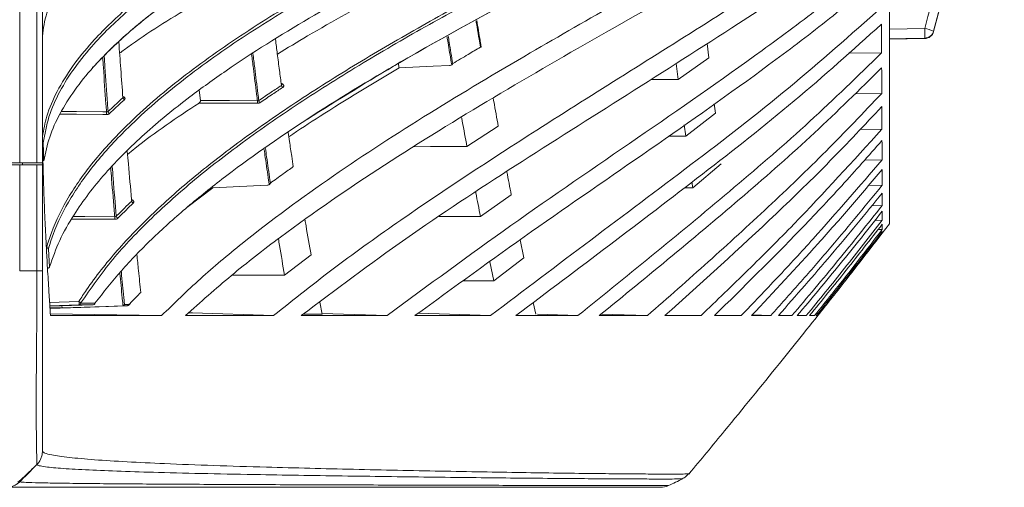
# Model space of a CAD drawing. Header units: millimetres. Extents: x 0 to 1118, y 0 to 864.
# Tile 50 of 256: x 297 to 324, y 176 to 188. Entities that reach past the tile are written whole.
import ezdxf

# ---------------------------------------------------------------- set-up
doc = ezdxf.new("R2010")
doc.units = ezdxf.units.MM

msp = doc.modelspace()

# ---------------------------------------------------------------- linework, layer by layer
at = {"color": 9, "linetype": 'Continuous', "lineweight": 0}
for p, q in [((297.4963, 241.2842), (297.4963, 184.5342)), ((297.9534, 184.5342), (297.9534, 241.2842)), ((321.9078, 188.532), (321.7738, 188.0322)), ((320.5999, 188.0898), (321.5367, 188.1055)), ((321.5367, 187.8363), (321.5367, 187.847)), ((321.7738, 188.0322), (321.7738, 188.0215)), ((297.4963, 184.4842), (297.4963, 181.6593)), ((297.9534, 181.6593), (297.9534, 184.4842)), ((297.4963, 181.6592), (297.9534, 181.6592)), ((298.2903, 180.8239), (299.07, 180.8503)), ((299.07, 180.7614), (298.296, 180.7352))]:
    msp.add_line(p, q, dxfattribs=at)
at = {"color": 7, "linetype": 'Continuous', "lineweight": 15}
for p, q in [((298.0999, 241.2842), (298.0999, 184.5342)), ((321.7738, 188.0215), (323.6518, 195.0305)), ((320.5999, 187.8199), (321.5367, 187.8363)), ((309.7576, 187.6053), (309.7363, 187.7326)), ((315.7603, 187.705), (315.8051, 187.323)), ((315.8051, 187.323), (314.9885, 186.7487)), ((319.5114, 187.4466), (320.3915, 187.4565)), ((314.9309, 187.1751), (314.9885, 186.7487)), ((314.2583, 186.7453), (314.9885, 186.7487)), ((302.3, 186.1914), (302.2641, 186.4641)), ((319.6792, 186.3678), (320.397, 186.3782)), ((315.9469, 186.1051), (315.9764, 185.8496)), ((315.9764, 185.8496), (315.1914, 185.243)), ((310.2099, 185.5044), (309.3775, 184.9647)), ((315.1516, 185.5388), (315.1914, 185.243)), ((314.7311, 185.2393), (315.1914, 185.243)), ((319.8194, 185.4189), (320.4015, 185.4291)), ((298.137, 184.5888), (298.1215, 185.0671)), ((297.1427, 184.5342), (297.4963, 184.5342)), ((297.1427, 184.4842), (297.4963, 184.4842)), ((297.4963, 184.5342), (297.9534, 184.5342)), ((297.4963, 184.4842), (297.9534, 184.4842)), ((297.574, 184.5342), (297.5749, 184.4842)), ((297.9534, 184.5342), (298.0999, 184.5342)), ((297.9534, 184.4842), (298.0999, 184.4842)), ((298.0999, 184.5342), (298.0999, 184.4842)), ((298.0999, 184.4842), (298.0999, 181.6598)), ((316.1292, 184.5081), (315.3744, 183.8722)), ((319.9386, 184.6043), (320.4049, 184.614)), ((315.3546, 184.0213), (315.3744, 183.8722)), ((320.042, 183.928), (320.4073, 183.9367)), ((302.6301, 183.8697), (301.9386, 183.345)), ((310.5548, 183.6846), (309.7358, 183.1099)), ((315.1549, 183.8697), (315.3744, 183.8722)), ((320.134, 183.3932), (320.409, 183.4005)), ((320.2179, 183.0025), (320.4096, 183.0081)), ((320.4086, 182.6618), (320.5999, 182.9092)), ((320.2963, 182.7578), (320.4094, 182.7614)), ((320.3716, 182.6603), (320.4086, 182.6616)), ((310.7933, 182.4871), (310.8911, 182.0071)), ((298.2891, 181.7712), (298.2581, 182.2419)), ((305.2365, 182.0853), (304.5317, 181.5453)), ((309.9827, 181.9033), (310.0886, 181.4003)), ((310.8911, 182.0071), (310.0886, 181.4003)), ((309.2751, 181.3937), (310.0886, 181.4003)), ((298.2968, 180.7217), (299.4516, 180.7622)), ((299.4516, 180.7622), (299.07, 180.7614)), ((299.1149, 180.8019), (299.4954, 180.8012)), ((300.2279, 180.7338), (300.2412, 180.7358)), ((305.4656, 180.8325), (305.5273, 180.5076)), ((311.1389, 180.8233), (311.2059, 180.5088)), ((301.2634, 180.4717), (298.3097, 180.5231)), ((298.6241, 180.6782), (298.6185, 180.733)), ((307.2582, 180.4717), (305.5227, 180.5316)), ((310.0048, 180.4717), (308.0867, 180.5378)), ((312.3218, 180.4717), (311.2472, 180.5088)), ((314.1723, 180.4717), (312.9424, 180.5142)), ((317.449, 180.4717), (316.9521, 180.489)), ((318.0104, 180.4717), (317.6608, 180.4839)), ((297.6572, 176.2166), (297.9534, 176.5128)), ((314.7326, 175.9569), (314.728, 175.957))]:
    msp.add_line(p, q, dxfattribs=at)
at = {"color": 9, "linetype": 'Continuous', "lineweight": 0, "flags": 128}
for points in [[(321.5367, 188.1055), (321.6216, 188.4222), (321.6707, 188.6053)], [(321.5367, 187.847), (321.0368, 187.8386), (320.5999, 187.8312)], [(302.3, 186.1914), (303.0566, 186.1873), (303.0739, 186.1872), (303.8131, 186.1832)], [(299.8018, 185.8184), (299.7071, 185.8192), (299.0019, 185.8256), (298.563, 185.8296)], [(298.6037, 185.8975), (298.9835, 185.8941), (299.0019, 185.8939), (299.7071, 185.8875), (299.8018, 185.8867)], [(298.9137, 183.1076), (299.2062, 183.1059), (299.2247, 183.1058), (300.0211, 183.1013)], [(300.0211, 183.0323), (299.9436, 183.0328), (299.2247, 183.0368), (298.8757, 183.0388)]]:
    msp.add_lwpolyline(points, dxfattribs=at)
at = {"color": 7, "linetype": 'Continuous', "lineweight": 15, "flags": 128}
for points in [[(307.5753, 187.0535), (308.4826, 187.0977), (308.9121, 187.1187)], [(307.9398, 184.9626), (308.4114, 184.9633), (309.3775, 184.9647)], [(302.6301, 183.8697), (303.7046, 183.9223), (304.0751, 183.9404)], [(308.6393, 183.1047), (308.771, 183.1053), (309.7358, 183.1099)], [(303.1271, 181.5435), (303.3947, 181.5438), (304.5317, 181.5453)], [(298.3007, 180.6619), (299.1222, 180.6907), (300.3467, 180.7338)], [(298.6241, 180.6782), (299.7856, 180.7184), (300.2279, 180.7338)], [(304.2384, 180.4717), (302.0837, 180.5462), (301.9896, 180.5494)]]:
    msp.add_lwpolyline(points, dxfattribs=at)
at = {"color": 9, "linetype": 'Continuous', "lineweight": 0}
for centre, radius, start, end in [((317.6689, 187.9763), 3.8699, 358.08606, 1.91394), ((321.1637, 186.4791), 1.6687, 68.55223, 77.08241), ((321.5324, 188.097), 0.25, 270.99198, 344.98299), ((304.5289, 186.6021), 0.0785, 187.00931, 236.49322), ((300.3038, 186.2699), 0.0653, 186.58496, 248.11294), ((304.6724, 186.1489), 0.8599, 177.71513, 182.28487), ((303.9259, 186.199), 0.0772, 187.13007, 237.60937), ((300.6249, 185.8525), 0.8239, 177.62447, 182.37553), ((299.9071, 185.9045), 0.064, 186.68551, 249.68325), ((300.5389, 183.5245), 0.0679, 188.07162, 246.50065), ((300.867, 183.0668), 0.8466, 177.66464, 182.33536), ((300.1283, 183.1222), 0.0664, 188.21259, 248.07292), ((298.8218, 180.8059), 0.2522, 349.84504, 10.15496), ((299.0569, 180.7931), 0.0587, 8.58914, 77.03291), ((299.0672, 180.8096), 0.0483, 273.34804, 350.82064), ((299.4485, 180.8097), 0.0476, 273.71403, 349.68905), ((300.3429, 180.7791), 0.0454, 274.86637, 346.64137), ((300.3966, 180.7845), 0.0241, 318.92432, 7.79807)]:
    msp.add_arc(centre, radius, start, end, dxfattribs=at)
at = {"color": 7, "linetype": 'Continuous', "lineweight": 15}
for centre, radius, start, end in [((321.5323, 188.0862), 0.25, 271, 345), ((299.4498, 180.8122), 0.05, 272.00851, 323.75198), ((299.4669, 180.7991), 0.0286, 324.58754, 4.15264), ((314.52, 176.4092), 0.4999, 269.99328, 294.71144)]:
    msp.add_arc(centre, radius, start, end, dxfattribs=at)
for points, knots in [([(298.0999, 187.7467), (298.0999, 187.7467), (298.0999, 187.9554), (298.1526, 188.3592), (298.382, 188.9773), (298.7592, 189.5874), (299.3212, 190.2482), (300.0878, 190.94), (301.0753, 191.6593), (302.1932, 192.3499), (303.7735, 193.2048), (305.8818, 194.1865), (308.5676, 195.271), (311.3807, 196.3019), (313.3193, 196.9614), (314.2886, 197.2912)], [0, 0, 0, 0, 0.0000006, 0.0499309, 0.0998717, 0.1519586, 0.2040624, 0.2716787, 0.3393281, 0.4087404, 0.4781705, 0.607752, 0.7374086, 0.8686915, 1, 1, 1, 1]), ([(320.5999, 182.9092), (320.5999, 182.9371), (320.5999, 182.9928), (320.5999, 183.4418), (320.5999, 184.154), (320.5999, 185.1485), (320.5999, 186.409), (320.5999, 187.9251), (320.5999, 189.6817), (320.5999, 191.495), (320.5999, 193.2917), (320.5999, 194.9899), (320.5999, 196.1954), (320.5999, 196.7897)], [0, 0, 0, 0, 0.0978291, 0.1956582, 0.2934873, 0.3913165, 0.4891456, 0.5869747, 0.6848038, 0.7826329, 0.8557612, 0.9288894, 1, 1, 1, 1]), ([(298.137, 184.5888), (298.1812, 184.7996), (298.2698, 185.2211), (298.5543, 185.8486), (298.9424, 186.4682), (299.5266, 187.1893), (300.351, 187.9911), (301.4494, 188.8545), (302.9058, 189.8295), (304.7637, 190.8914), (306.8591, 191.9296), (308.8542, 192.8332), (311.3276, 193.8874), (313.2401, 194.6436), (314.5162, 195.1481)], [0, 0, 0, 0, 0.04625658, 0.09252205, 0.14025422, 0.18799727, 0.26234629, 0.33689117, 0.41135999, 0.52808021, 0.64486161, 0.73353641, 0.82221908, 1, 1, 1, 1]), ([(314.487, 195.1212), (313.213, 194.6173), (311.3009, 193.8609), (308.8262, 192.8063), (306.8565, 191.9144), (304.813, 190.9036), (302.9772, 189.8649), (301.5014, 188.8873), (300.3467, 188.003), (299.7336, 187.3738), (299.4318, 187.0641)], [0, 0, 0, 0, 0.2189424, 0.3285955, 0.4382394, 0.5770919, 0.7158817, 0.8114807, 0.9071807, 1, 1, 1, 1]), ([(301.2634, 180.4717), (301.6015, 180.8008), (302.2777, 181.459), (303.7759, 182.7132), (305.7914, 184.1959), (308.3732, 185.8662), (311.6999, 187.848), (314.9916, 189.6957), (318.1341, 191.4983), (319.6163, 192.465), (320.3572, 192.9483)], [0, 0, 0, 0, 0.0668803, 0.1337728, 0.268809, 0.4023536, 0.5361681, 0.7680288, 0.8840441, 1, 1, 1, 1]), ([(320.3611, 192.3909), (319.7843, 192.0053), (318.6303, 191.234), (316.189, 189.7808), (313.3154, 188.1493), (310.0788, 186.283), (307.1568, 184.489), (304.8433, 182.8979), (303.1009, 181.5474), (302.3008, 180.8303), (301.9007, 180.4717)], [0, 0, 0, 0, 0.0951506, 0.1903318, 0.3812266, 0.5350511, 0.6889888, 0.8439415, 0.9219786, 1, 1, 1, 1]), ([(304.2384, 180.4717), (304.7848, 180.907), (305.8778, 181.7776), (308.1992, 183.4337), (311.5366, 185.6225), (315.122, 187.8419), (318.1974, 189.822), (319.6439, 190.8813), (320.3678, 191.4114)], [0, 0, 0, 0, 0.1102468, 0.2205105, 0.4420213, 0.7208908, 0.8603339, 1, 1, 1, 1]), ([(299.4954, 180.8012), (299.7223, 181.0921), (300.1763, 181.6738), (300.9924, 182.5087), (301.887, 183.3181), (303.2353, 184.4049), (305.1223, 185.7216), (307.9266, 187.426), (311.2381, 189.2202), (313.7412, 190.4944), (314.9936, 191.1319)], [0, 0, 0, 0, 0.0682198, 0.1364577, 0.2058505, 0.2752537, 0.4256459, 0.5768716, 0.7882914, 1, 1, 1, 1]), ([(314.9634, 191.1128), (313.713, 190.4748), (311.2113, 189.1984), (307.8935, 187.4173), (305.9459, 186.2005), (305.1393, 185.6965)], [0, 0, 0, 0, 0.3692781, 0.738779, 1, 1, 1, 1]), ([(298.2891, 181.7712), (298.3722, 182.0052), (298.5385, 182.4733), (299.0104, 183.3085), (299.7385, 184.2623), (300.7884, 185.3051), (301.8894, 186.2067), (303.3303, 187.2437), (305.1613, 188.3916), (307.5439, 189.6979), (309.2185, 190.5167), (310.0557, 190.926)], [0, 0, 0, 0, 0.0622346, 0.1244829, 0.2282574, 0.3324101, 0.4364201, 0.5130393, 0.675193, 0.837619, 1, 1, 1, 1]), ([(320.3711, 190.8904), (319.7619, 190.4344), (318.542, 189.5215), (316.2751, 188.0186), (313.6299, 186.3432), (310.6523, 184.4601), (307.7204, 182.5352), (305.8905, 181.16), (304.9747, 180.4717)], [0, 0, 0, 0, 0.1246935, 0.2496684, 0.4371723, 0.6246807, 0.8121609, 1, 1, 1, 1]), ([(307.2582, 180.4717), (308.3462, 181.2756), (310.522, 182.883), (313.9027, 185.1827), (316.6854, 187.1194), (318.8439, 188.7156), (319.8659, 189.558), (320.3768, 189.9792)], [0, 0, 0, 0, 0.2509984, 0.5019366, 0.7507215, 0.875374, 1, 1, 1, 1]), ([(320.3798, 189.4971), (319.8965, 189.0928), (318.9291, 188.2835), (316.8867, 186.7455), (314.2635, 184.8948), (311.0806, 182.7168), (309.0235, 181.2201), (307.9949, 180.4717)], [0, 0, 0, 0, 0.1255314, 0.2512743, 0.5023052, 0.7511339, 1, 1, 1, 1]), ([(307.1949, 189.0501), (306.5024, 188.6739), (305.529, 188.145), (304.607, 187.5825), (304.3409, 187.42)], [0, 0, 0, 0, 0.7112953, 1, 1, 1, 1]), ([(301.9485, 188.6322), (301.3674, 188.2782), (300.7387, 187.8952), (300.1927, 187.4755), (300.1513, 187.4438)], [0, 0, 0, 0, 0.9242491, 1, 1, 1, 1]), ([(310.0048, 180.4717), (310.8907, 181.1422), (312.6624, 182.4831), (315.3277, 184.475), (317.9503, 186.4973), (319.5727, 187.9378), (320.3848, 188.6588)], [0, 0, 0, 0, 0.25092844, 0.50185068, 0.75068213, 1, 1, 1, 1]), ([(309.7363, 187.7326), (309.7335, 187.7491), (309.7013, 187.9408), (309.6692, 188.1388), (309.6399, 188.3198)], [0, 0, 0, 0, 0.08604, 1, 1, 1, 1]), ([(320.3873, 188.2179), (319.6245, 187.5302), (318.0992, 186.1549), (314.8297, 183.5946), (312.3346, 181.7189), (310.6755, 180.4717)], [0, 0, 0, 0, 0.251054, 0.5020076, 1, 1, 1, 1]), ([(320.3915, 187.4565), (320.3912, 187.5184), (320.3905, 187.6421), (320.3891, 187.8938), (320.388, 188.0885), (320.3873, 188.2179)], [0, 0, 0, 0, 0.2509364, 0.5018712, 1, 1, 1, 1]), ([(304.4509, 186.5925), (304.433, 186.7247), (304.3954, 187.0032), (304.342, 187.4089), (304.3069, 187.6842), (304.2909, 187.8099)], [0, 0, 0, 0, 0.3294116, 0.693558, 1, 1, 1, 1]), ([(300.2389, 186.2625), (300.2194, 186.517), (300.1819, 187.006), (300.1467, 187.5053), (300.1298, 187.7446)], [0, 0, 0, 0, 0.5205043, 1, 1, 1, 1]), ([(309.0004, 187.1702), (309.137, 187.2521), (309.3815, 187.3986), (309.6274, 187.5441), (309.7359, 187.6083)], [0, 0, 0, 0, 0.5588454, 1, 1, 1, 1]), ([(309.7454, 187.6153), (309.7481, 187.6135), (309.7535, 187.61), (309.7578, 187.6059), (309.7583, 187.6031), (309.7518, 187.6033), (309.7424, 187.6061), (309.736, 187.6083), (309.7359, 187.6083)], [0, 0, 0, 0, 0.12642, 0.2523038, 0.4279582, 0.6808987, 0.9928705, 1, 1, 1, 1]), ([(312.3218, 180.4717), (313.02, 181.0356), (314.4165, 182.1634), (316.4824, 183.8724), (318.5019, 185.6166), (319.7613, 186.8429), (320.3915, 187.4565)], [0, 0, 0, 0, 0.250726, 0.5014605, 0.7505274, 1, 1, 1, 1]), ([(307.5753, 187.0535), (306.8676, 186.6324), (305.8695, 186.0385), (304.9205, 185.4098), (304.6445, 185.2269)], [0, 0, 0, 0, 0.7091377, 1, 1, 1, 1]), ([(307.5753, 187.0535), (307.569, 187.0909), (307.5623, 187.1311), (307.5556, 187.1718), (307.5551, 187.1747)], [0, 0, 0, 0, 0.9297647, 1, 1, 1, 1]), ([(308.9121, 187.1187), (308.9253, 187.12), (308.9475, 187.1223), (308.9654, 187.1324), (308.9726, 187.1365)], [0, 0, 0, 0, 0.5993146, 1, 1, 1, 1]), ([(308.9726, 187.1365), (308.9786, 187.1417), (308.9892, 187.1509), (308.9972, 187.164), (309.0003, 187.1699), (309.0004, 187.1702)], [0, 0, 0, 0, 0.554721, 0.9844503, 1, 1, 1, 1]), ([(320.3936, 187.059), (319.8047, 186.4782), (318.6269, 185.3167), (316.1271, 183.1163), (314.1841, 181.5283), (312.8914, 180.4717)], [0, 0, 0, 0, 0.2507642, 0.5014841, 1, 1, 1, 1]), ([(320.397, 186.3782), (320.3967, 186.4332), (320.3962, 186.5434), (320.395, 186.7681), (320.3942, 186.9428), (320.3936, 187.059)], [0, 0, 0, 0, 0.2509347, 0.5018705, 1, 1, 1, 1]), ([(304.4509, 186.5925), (304.4536, 186.5943), (304.4597, 186.5986), (304.4646, 186.6071), (304.4639, 186.6138), (304.4636, 186.6166)], [0, 0, 0, 0, 0.3011843, 0.701461, 1, 1, 1, 1]), ([(304.4643, 186.6158), (304.4642, 186.6158), (304.4641, 186.6157), (304.4642, 186.6165), (304.4642, 186.6166)], [0, 0, 0, 0, 0.8814432, 1, 1, 1, 1]), ([(300.2389, 186.2625), (300.2395, 186.263), (300.2429, 186.266), (300.2467, 186.2715), (300.246, 186.2771), (300.2458, 186.2792)], [0, 0, 0, 0, 0.10754722, 0.66014491, 1, 1, 1, 1]), ([(300.2475, 186.2744), (300.2475, 186.2743), (300.2475, 186.2742), (300.247, 186.2773), (300.2468, 186.2792)], [0, 0, 0, 0, 0.3881108, 1, 1, 1, 1]), ([(310.0732, 186.2609), (310.079, 186.2284), (310.1245, 185.972), (310.1701, 185.7224), (310.2099, 185.5044)], [0, 0, 0, 0, 0.1267464, 1, 1, 1, 1]), ([(314.1723, 180.4717), (314.7129, 180.9475), (315.7942, 181.8991), (317.3813, 183.3526), (318.9308, 184.8348), (319.9081, 185.8635), (320.397, 186.3782)], [0, 0, 0, 0, 0.2504991, 0.5010058, 0.7503619, 1, 1, 1, 1]), ([(302.2595, 186.1231), (301.6707, 185.732), (301.0078, 185.2918), (300.4268, 184.8109), (300.3619, 184.7572)], [0, 0, 0, 0, 0.8883671, 1, 1, 1, 1]), ([(302.2595, 186.1231), (302.2652, 186.1274), (302.2757, 186.1353), (302.2883, 186.1512), (302.2962, 186.1661), (302.3004, 186.1798), (302.3001, 186.1874), (302.3, 186.1914)], [0, 0, 0, 0, 0.28337995, 0.5209371, 0.69946247, 0.84437433, 1, 1, 1, 1]), ([(320.3987, 186.0261), (319.9433, 185.5417), (319.0326, 184.5731), (317.1216, 182.7103), (315.6271, 181.3665), (314.632, 180.4717)], [0, 0, 0, 0, 0.2504954, 0.500972, 1, 1, 1, 1]), ([(320.4015, 185.4291), (320.4013, 185.4771), (320.4008, 185.5731), (320.3999, 185.7697), (320.3992, 185.9237), (320.3987, 186.0261)], [0, 0, 0, 0, 0.2509352, 0.5018706, 1, 1, 1, 1]), ([(298.0999, 185.8027), (298.1, 185.7074), (298.1004, 185.4725), (298.1048, 185.0541), (298.1139, 184.5648), (298.1275, 184.0697), (298.1427, 183.6292), (298.1586, 183.2312), (298.1768, 182.8261), (298.1988, 182.3807), (298.2275, 181.8512), (298.2594, 181.3132), (298.289, 180.8406), (298.3063, 180.5758), (298.3131, 180.4717)], [0, 0, 0, 0, 0.053622, 0.1320807, 0.2353716, 0.3288818, 0.410565, 0.483253, 0.5528407, 0.6385083, 0.7339244, 0.8508873, 0.9414294, 1, 1, 1, 1]), ([(309.2352, 185.742), (309.2412, 185.7084), (309.2884, 185.445), (309.336, 185.1885), (309.3775, 184.9647)], [0, 0, 0, 0, 0.1272902, 1, 1, 1, 1]), ([(304.764, 184.4314), (304.7499, 184.5236), (304.7159, 184.7458), (304.6706, 185.0478), (304.6397, 185.2594), (304.6282, 185.3382)], [0, 0, 0, 0, 0.3080462, 0.7425056, 1, 1, 1, 1]), ([(315.5953, 180.4717), (316.0115, 180.873), (316.8437, 181.6754), (318.4755, 183.3048), (319.6315, 184.5799), (320.4015, 185.4291)], [0, 0, 0, 0, 0.2503289, 0.5006628, 1, 1, 1, 1]), ([(320.4028, 185.1241), (320.0484, 184.7229), (319.3395, 183.9205), (317.8681, 182.3594), (316.7193, 181.2265), (315.9541, 180.4717)], [0, 0, 0, 0, 0.2502964, 0.5005864, 1, 1, 1, 1]), ([(320.4049, 184.614), (320.4048, 184.6546), (320.4045, 184.7359), (320.4038, 184.9035), (320.4032, 185.036), (320.4028, 185.1241)], [0, 0, 0, 0, 0.2509353, 0.5018697, 1, 1, 1, 1]), ([(300.4717, 183.5149), (300.4703, 183.5298), (300.4402, 183.856), (300.4006, 184.2924), (300.3646, 184.7245), (300.3553, 184.8357)], [0, 0, 0, 0, 0.034165, 0.751537, 1, 1, 1, 1]), ([(304.1565, 183.9937), (304.268, 184.075), (304.4691, 184.2218), (304.6731, 184.3667), (304.764, 184.4314)], [0, 0, 0, 0, 0.5541893, 1, 1, 1, 1]), ([(316.6636, 180.4717), (316.9857, 180.809), (317.6301, 181.4835), (318.8946, 182.8508), (319.801, 183.909), (320.4049, 184.614)], [0, 0, 0, 0, 0.25019646, 0.50039594, 1, 1, 1, 1]), ([(310.4351, 184.3032), (310.4355, 184.3014), (310.4755, 184.091), (310.5153, 183.887), (310.5548, 183.6846)], [0, 0, 0, 0, 0.008305, 1, 1, 1, 1]), ([(320.4059, 184.3575), (320.1268, 184.0255), (319.5687, 183.3615), (318.4209, 182.0588), (317.5299, 181.1064), (316.9362, 180.4717)], [0, 0, 0, 0, 0.2501727, 0.5003422, 1, 1, 1, 1]), ([(320.4073, 183.9367), (320.4072, 183.9698), (320.407, 184.0361), (320.4065, 184.1738), (320.4061, 184.2841), (320.4059, 184.3575)], [0, 0, 0, 0, 0.2509347, 0.5018691, 1, 1, 1, 1]), ([(304.0751, 183.9404), (304.0858, 183.9415), (304.1039, 183.9434), (304.119, 183.9515), (304.1253, 183.9548)], [0, 0, 0, 0, 0.5859156, 1, 1, 1, 1]), ([(304.1253, 183.9548), (304.1303, 183.9587), (304.1429, 183.9687), (304.1521, 183.9839), (304.1564, 183.9934), (304.1565, 183.9937)], [0, 0, 0, 0, 0.3933397, 0.98640109, 1, 1, 1, 1]), ([(317.449, 180.4717), (317.7021, 180.7555), (318.2083, 181.3229), (319.2046, 182.4701), (319.9263, 183.3501), (320.4073, 183.9367)], [0, 0, 0, 0, 0.2501176, 0.5002367, 1, 1, 1, 1]), ([(309.6089, 183.7518), (309.6097, 183.7477), (309.652, 183.5294), (309.6943, 183.3177), (309.7358, 183.1099)], [0, 0, 0, 0, 0.0185361, 1, 1, 1, 1]), ([(320.408, 183.7299), (320.1843, 183.4535), (319.737, 182.9006), (318.8236, 181.8097), (318.1195, 181.0068), (317.6503, 180.4717)], [0, 0, 0, 0, 0.2501034, 0.5002077, 1, 1, 1, 1]), ([(320.409, 183.4005), (320.4089, 183.426), (320.4088, 183.4769), (320.4084, 183.5841), (320.4082, 183.6717), (320.408, 183.7299)], [0, 0, 0, 0, 0.2509344, 0.5018688, 1, 1, 1, 1]), ([(300.4717, 183.5149), (300.4724, 183.5156), (300.476, 183.5191), (300.4799, 183.5254), (300.4792, 183.5315), (300.4789, 183.5339)], [0, 0, 0, 0, 0.1250424, 0.656664, 1, 1, 1, 1]), ([(300.4798, 183.5325), (300.4797, 183.5325), (300.4796, 183.5325), (300.4798, 183.5336), (300.4798, 183.5339)], [0, 0, 0, 0, 0.724533, 1, 1, 1, 1]), ([(318.0104, 180.4717), (318.2144, 180.7127), (318.6224, 181.1945), (319.428, 182.1661), (320.0166, 182.9068), (320.409, 183.4005)], [0, 0, 0, 0, 0.2500718, 0.5001449, 1, 1, 1, 1]), ([(320.4093, 183.2446), (320.225, 183.0105), (319.8563, 182.5423), (319.1077, 181.6149), (318.5342, 180.929), (318.1519, 180.4717)], [0, 0, 0, 0, 0.2500634, 0.5001261, 1, 1, 1, 1]), ([(320.4096, 183.0081), (320.4096, 183.0258), (320.4096, 183.061), (320.4095, 183.1373), (320.4094, 183.2017), (320.4093, 183.2446)], [0, 0, 0, 0, 0.2509345, 0.5018687, 1, 1, 1, 1]), ([(305.0773, 183.0118), (305.0856, 182.962), (305.138, 182.6478), (305.1915, 182.3423), (305.2365, 182.0853)], [0, 0, 0, 0, 0.1587364, 1, 1, 1, 1]), ([(318.3895, 180.4717), (318.5605, 180.6811), (318.9025, 181.0998), (319.5797, 181.9423), (320.0777, 182.5818), (320.4096, 183.0081)], [0, 0, 0, 0, 0.2500464, 0.5000925, 1, 1, 1, 1]), ([(320.4096, 182.9037), (320.2512, 182.6991), (319.9343, 182.29), (319.2933, 181.4772), (318.8048, 180.8739), (318.4791, 180.4717)], [0, 0, 0, 0, 0.2500413, 0.5000824, 1, 1, 1, 1]), ([(320.4094, 182.7614), (320.4095, 182.7712), (320.4095, 182.7906), (320.4096, 182.8355), (320.4096, 182.8765), (320.4096, 182.9037)], [0, 0, 0, 0, 0.2509341, 0.5018686, 1, 1, 1, 1]), ([(318.6131, 180.4717), (318.7646, 180.6612), (319.0676, 181.0401), (319.6689, 181.8013), (320.1132, 182.3774), (320.4094, 182.7614)], [0, 0, 0, 0, 0.2500302, 0.5000627, 1, 1, 1, 1]), ([(320.4092, 182.7091), (320.2648, 182.5213), (319.9759, 182.1457), (319.3932, 181.3986), (318.9507, 180.8425), (318.6557, 180.4717)], [0, 0, 0, 0, 0.2500283, 0.5000556, 1, 1, 1, 1]), ([(318.6965, 180.4717), (318.8405, 180.6532), (319.1285, 181.0162), (319.7011, 181.7447), (320.1256, 182.2948), (320.4086, 182.6616)], [0, 0, 0, 0, 0.2500214, 0.5000439, 1, 1, 1, 1]), ([(320.4086, 182.6616), (320.4086, 182.6634), (320.4088, 182.667), (320.409, 182.6802), (320.4091, 182.6975), (320.4092, 182.7091)], [0, 0, 0, 0, 0.2509345, 0.501869, 1, 1, 1, 1]), ([(304.3701, 182.5171), (304.3796, 182.458), (304.4327, 182.1285), (304.487, 181.8082), (304.5317, 181.5453)], [0, 0, 0, 0, 0.1792008, 1, 1, 1, 1]), ([(298.2581, 182.2419), (298.2572, 182.246), (298.2555, 182.2543), (298.2457, 182.2649), (298.2318, 182.2727), (298.2181, 182.276), (298.2098, 182.2763), (298.2075, 182.2764)], [0, 0, 0, 0, 0.2255572, 0.4509466, 0.6808257, 0.9120017, 1, 1, 1, 1]), ([(300.7141, 181.0888), (300.6935, 181.2809), (300.658, 181.6119), (300.624, 181.9516), (300.6098, 182.0941)], [0, 0, 0, 0, 0.5804162, 1, 1, 1, 1]), ([(298.0999, 181.6598), (298.0999, 181.4269), (298.0999, 180.9613), (298.0999, 180.2393), (298.0999, 179.5159), (298.0999, 178.8422), (298.0999, 178.2434), (298.0999, 177.7343), (298.0999, 177.3159), (298.0999, 177.0269), (298.0999, 176.8852), (298.0999, 176.8716), (298.0999, 176.8665)], [0, 0, 0, 0, 0.0929148, 0.1858151, 0.2944779, 0.403162, 0.5002012, 0.6086252, 0.7170441, 0.8255689, 0.9340812, 1, 1, 1, 1]), ([(298.2416, 181.7337), (298.2471, 181.7343), (298.2583, 181.7356), (298.2728, 181.7422), (298.2834, 181.7515), (298.2888, 181.7617), (298.289, 181.7684), (298.2891, 181.7712)], [0, 0, 0, 0, 0.2141163, 0.4285185, 0.6382972, 0.8461281, 1, 1, 1, 1]), ([(300.4205, 180.7878), (300.4751, 180.8446), (300.5719, 180.9454), (300.6709, 181.0453), (300.7141, 181.0888)], [0, 0, 0, 0, 0.5638687, 1, 1, 1, 1]), ([(300.2412, 180.7358), (300.2468, 180.738), (300.2579, 180.7424), (300.271, 180.7544), (300.2776, 180.7638), (300.2801, 180.7685), (300.2802, 180.7688)], [0, 0, 0, 0, 0.3420966, 0.6831533, 0.9848886, 1, 1, 1, 1]), ([(300.3477, 180.7345), (300.3491, 180.7343), (300.3588, 180.7332), (300.3774, 180.7404), (300.398, 180.752), (300.4097, 180.7642), (300.4144, 180.769)], [0, 0, 0, 0, 0.0523249, 0.362633, 0.7464141, 1, 1, 1, 1]), ([(315.2755, 176.2625), (315.591, 176.6448), (316.3925, 177.6159), (317.387, 178.8368), (318.261, 179.924), (318.7217, 180.5003), (318.9893, 180.8406), (319.06, 180.9306)], [0, 0, 0, 0, 0.2494251, 0.6335485, 0.7849445, 0.9431395, 1, 1, 1, 1]), ([(298.6241, 180.6782), (298.5234, 180.6781), (298.4114, 180.6779), (298.3099, 180.6778), (298.2997, 180.6777)], [0, 0, 0, 0, 0.8991688, 1, 1, 1, 1]), ([(300.3467, 180.7338), (300.3339, 180.7338), (300.2941, 180.7338), (300.2546, 180.7338), (300.2279, 180.7338)], [0, 0, 0, 0, 0.3222818, 1, 1, 1, 1]), ([(305.5273, 180.5076), (305.4443, 180.5076), (305.2754, 180.5075), (305.1081, 180.5073), (305.023, 180.5073)], [0, 0, 0, 0, 0.4916996, 1, 1, 1, 1]), ([(298.3131, 180.4717), (298.4501, 180.4717), (298.724, 180.4717), (299.4176, 180.4717), (300.2567, 180.4717), (300.9273, 180.4717), (301.2634, 180.4717)], [0, 0, 0, 0, 0.2512035, 0.5023002, 0.7504939, 1, 1, 1, 1]), ([(301.9007, 180.4717), (302.0854, 180.4717), (302.4547, 180.4717), (303.2254, 180.4717), (303.8333, 180.4717), (304.2384, 180.4717)], [0, 0, 0, 0, 0.250195, 0.5003861, 1, 1, 1, 1]), ([(304.9747, 180.4717), (305.1621, 180.4717), (305.537, 180.4717), (306.297, 180.4717), (306.8737, 180.4717), (307.2582, 180.4717)], [0, 0, 0, 0, 0.2500311, 0.5000622, 1, 1, 1, 1]), ([(307.9949, 180.4717), (308.1635, 180.4717), (308.5006, 180.4717), (309.1735, 180.4717), (309.6723, 180.4717), (310.0048, 180.4717)], [0, 0, 0, 0, 0.2500248, 0.5000494, 1, 1, 1, 1]), ([(310.6755, 180.4717), (310.8159, 180.4717), (311.0966, 180.4717), (311.6504, 180.4717), (312.0533, 180.4717), (312.3218, 180.4717)], [0, 0, 0, 0, 0.2500756, 0.5001511, 1, 1, 1, 1]), ([(312.8914, 180.4717), (313.0022, 180.4717), (313.2238, 180.4717), (313.6565, 180.4717), (313.966, 180.4717), (314.1723, 180.4717)], [0, 0, 0, 0, 0.2501175, 0.5002361, 1, 1, 1, 1]), ([(314.632, 180.4717), (314.7164, 180.4717), (314.8852, 180.4717), (315.2116, 180.4717), (315.4419, 180.4717), (315.5953, 180.4717)], [0, 0, 0, 0, 0.2501296, 0.5002581, 1, 1, 1, 1]), ([(315.9541, 180.4717), (316.0169, 180.4717), (316.1426, 180.4717), (316.3837, 180.4717), (316.5516, 180.4717), (316.6636, 180.4717)], [0, 0, 0, 0, 0.2501173, 0.5002366, 1, 1, 1, 1]), ([(316.9362, 180.4717), (316.9822, 180.4717), (317.074, 180.4717), (317.2489, 180.4717), (317.3689, 180.4717), (317.449, 180.4717)], [0, 0, 0, 0, 0.2500857, 0.5001714, 1, 1, 1, 1]), ([(317.6503, 180.4717), (317.683, 180.4717), (317.7486, 180.4717), (317.872, 180.4717), (317.955, 180.4717), (318.0104, 180.4717)], [0, 0, 0, 0, 0.2500858, 0.5001726, 1, 1, 1, 1]), ([(318.1519, 180.4717), (318.1742, 180.4717), (318.2186, 180.4717), (318.3008, 180.4717), (318.354, 180.4717), (318.3895, 180.4717)], [0, 0, 0, 0, 0.2500747, 0.5001502, 1, 1, 1, 1]), ([(318.4791, 180.4717), (318.4925, 180.4717), (318.5193, 180.4717), (318.5667, 180.4717), (318.5945, 180.4717), (318.6131, 180.4717)], [0, 0, 0, 0, 0.2500671, 0.5001341, 1, 1, 1, 1]), ([(318.6557, 180.4717), (318.6613, 180.4717), (318.6723, 180.4717), (318.6885, 180.4717), (318.6933, 180.4717), (318.6965, 180.4717)], [0, 0, 0, 0, 0.2500633, 0.5001267, 1, 1, 1, 1]), ([(297.9533, 176.5127), (297.9752, 176.5372), (298.0189, 176.5861), (298.0644, 176.6739), (298.0943, 176.7682), (298.098, 176.8337), (298.0999, 176.8665)], [0, 0, 0, 0, 0.2500067, 0.5000063, 0.7500013, 1, 1, 1, 1]), ([(297.4482, 176.042), (297.5066, 176.0939), (297.6813, 176.2494), (297.8453, 176.4107), (297.9545, 176.5181)], [0, 0, 0, 0, 0.3344697, 1, 1, 1, 1]), ([(297.4964, 176.0558), (297.4719, 176.0339), (297.423, 175.9902), (297.3352, 175.9447), (297.241, 175.9148), (297.1755, 175.9111), (297.1428, 175.9092)], [0, 0, 0, 0, 0.2499971, 0.5000042, 0.7500157, 1, 1, 1, 1]), ([(297.6571, 176.2165), (297.6546, 176.214), (297.6393, 176.1987), (297.585, 176.1443), (297.5338, 176.0932), (297.4964, 176.0558)], [0, 0, 0, 0, 0.0512322, 0.3045403, 1, 1, 1, 1]), ([(314.7308, 175.9559), (314.7943, 175.9858), (314.9212, 176.0456), (315.048, 176.1054), (315.1115, 176.1353)], [0, 0, 0, 0, 0.5000244, 1, 1, 1, 1]), ([(315.094, 176.1391), (315.1104, 176.1469), (315.1662, 176.1734), (315.2307, 176.2206), (315.2585, 176.2675), (315.2616, 176.2727)], [0, 0, 0, 0, 0.2710171, 0.9193814, 1, 1, 1, 1]), ([(314.5195, 175.9092), (314.5067, 175.9092), (314.4812, 175.9092), (314.3117, 175.9092), (314.0433, 175.9092), (313.6642, 175.9092), (313.1789, 175.9092), (312.5878, 175.9092), (311.8984, 175.9092), (311.118, 175.9092), (310.2585, 175.9092), (309.0246, 175.9092), (307.3506, 175.9092), (305.2457, 175.9092), (303.3796, 175.9092), (301.8167, 175.9092), (300.5599, 175.9092), (299.4213, 175.9092), (298.447, 175.9092), (297.6985, 175.9092), (297.233, 175.9092), (297.1709, 175.9092), (297.1428, 175.9092)], [0, 0, 0, 0, 0.039713, 0.0794357, 0.1191573, 0.1588819, 0.1986067, 0.2383214, 0.278038, 0.3176956, 0.3573731, 0.3970541, 0.4763638, 0.555665, 0.6349642, 0.688045, 0.7411342, 0.7941708, 0.8479359, 0.9017802, 0.9554277, 1, 1, 1, 1])]:
    msp.add_open_spline(points, degree=3, knots=knots, dxfattribs=at)
at = {"color": 9, "linetype": 'Continuous', "lineweight": 0}
for points, knots in [([(298.0999, 185.2296), (298.1323, 185.4106), (298.2047, 185.8152), (298.479, 186.4402), (298.8843, 187.0993), (299.4881, 187.8433), (300.3221, 188.6513), (301.4113, 189.507), (302.8532, 190.4733), (304.6913, 191.5263), (306.7696, 192.5589), (308.7562, 193.4603), (311.2304, 194.5156), (313.1464, 195.2711), (314.4247, 195.7752)], [0, 0, 0, 0, 0.03976388, 0.08886, 0.13972417, 0.19060232, 0.26443335, 0.33845293, 0.41239821, 0.52819912, 0.64405901, 0.73292732, 0.82180345, 1, 1, 1, 1]), ([(314.4537, 195.7162), (313.1787, 195.2137), (311.265, 194.4593), (308.7917, 193.4046), (306.8331, 192.5158), (304.8096, 191.512), (302.9999, 190.4839), (301.5396, 189.5182), (300.4015, 188.6333), (299.5496, 187.8116), (298.9486, 187.0732), (298.5432, 186.4264), (298.2452, 185.7566), (298.1627, 185.2969), (298.1215, 185.0671)], [0, 0, 0, 0, 0.17646509, 0.26485775, 0.35324274, 0.46386996, 0.574448, 0.65057789, 0.72678676, 0.80278725, 0.85131154, 0.89982393, 0.94991812, 1, 1, 1, 1]), ([(298.2075, 182.2764), (298.2483, 182.4095), (298.3919, 182.8787), (298.7909, 183.6686), (299.4746, 184.6211), (300.4547, 185.6751), (301.7728, 186.8072), (303.452, 187.9948), (305.2833, 189.1114), (307.3482, 190.2422), (309.6324, 191.3888), (312.1253, 192.5558), (313.8148, 193.315), (314.6596, 193.6946)], [0, 0, 0, 0, 0.0270343, 0.0953028, 0.1638321, 0.2322355, 0.3328561, 0.4338237, 0.53505, 0.6360244, 0.7573115, 0.8786554, 1, 1, 1, 1]), ([(314.689, 193.6354), (313.8446, 193.2561), (312.1557, 192.4975), (309.6639, 191.3312), (307.3812, 190.1852), (305.3183, 189.0554), (303.4894, 187.94), (301.8124, 186.7536), (300.4965, 185.6229), (299.5186, 184.5707), (298.8368, 183.6204), (298.4408, 182.8356), (298.2978, 182.3711), (298.2581, 182.2419)], [0, 0, 0, 0, 0.1215438, 0.2430872, 0.3645737, 0.4656219, 0.5669224, 0.6679637, 0.7686575, 0.8370116, 0.9054913, 0.9737104, 1, 1, 1, 1]), ([(299.07, 180.8503), (299.1357, 180.952), (299.4346, 181.4141), (300.0667, 182.2116), (301.0438, 183.2207), (302.1482, 184.1906), (303.442, 185.1909), (304.9156, 186.2095), (306.5689, 187.2451), (308.2859, 188.2455), (309.4704, 188.8885), (310.0627, 189.2101)], [0, 0, 0, 0, 0.03023379, 0.13745137, 0.24471857, 0.35460034, 0.46450887, 0.59790742, 0.73133089, 0.86565977, 1, 1, 1, 1]), ([(310.3012, 189.2633), (309.6946, 188.9356), (308.4813, 188.2803), (306.7146, 187.2566), (305.0069, 186.1918), (303.4776, 185.1364), (302.1337, 184.0958), (300.9752, 183.0643), (299.9279, 181.9742), (299.3858, 181.1926), (299.1149, 180.8019)], [0, 0, 0, 0, 0.1353739, 0.2707365, 0.4068464, 0.5429286, 0.6558517, 0.7687427, 0.8844087, 1, 1, 1, 1]), ([(309.7359, 187.6083), (309.7241, 187.6783), (309.694, 187.8575), (309.6551, 188.0907), (309.6282, 188.2554), (309.6195, 188.3086)], [0, 0, 0, 0, 0.3022738, 0.7742628, 1, 1, 1, 1]), ([(308.9726, 187.1365), (308.9685, 187.1609), (308.9355, 187.3559), (308.8938, 187.6046), (308.8565, 187.8323), (308.8478, 187.8854)], [0, 0, 0, 0, 0.0988336, 0.7894762, 1, 1, 1, 1]), ([(308.8784, 187.9022), (308.8874, 187.8472), (308.9278, 187.6004), (308.9686, 187.3583), (309.0004, 187.1702)], [0, 0, 0, 0, 0.2228651, 1, 1, 1, 1]), ([(299.8018, 185.8867), (299.7968, 185.956), (299.7688, 186.3472), (299.7355, 186.8256), (299.7087, 187.2423), (299.7032, 187.3287)], [0, 0, 0, 0, 0.14579711, 0.82277465, 1, 1, 1, 1]), ([(299.7432, 187.3677), (299.7492, 187.2733), (299.7764, 186.8489), (299.8104, 186.3609), (299.8384, 185.9681), (299.8435, 185.8971)], [0, 0, 0, 0, 0.1897949, 0.8534273, 1, 1, 1, 1]), ([(303.8131, 186.1832), (303.8054, 186.2425), (303.7682, 186.5266), (303.7159, 186.9362), (303.6724, 187.291), (303.6571, 187.4156)], [0, 0, 0, 0, 0.146118, 0.7001336, 1, 1, 1, 1]), ([(303.6913, 187.4377), (303.707, 187.31), (303.7508, 186.9521), (303.8038, 186.5372), (303.8412, 186.2509), (303.8493, 186.1894)], [0, 0, 0, 0, 0.30355301, 0.85034874, 1, 1, 1, 1]), ([(303.8493, 186.1894), (303.9594, 186.2642), (304.1585, 186.3994), (304.3606, 186.5329), (304.4509, 186.5925)], [0, 0, 0, 0, 0.5532441, 1, 1, 1, 1]), ([(304.4855, 186.5366), (304.3953, 186.477), (304.1934, 186.3437), (303.9945, 186.2086), (303.8845, 186.1338)], [0, 0, 0, 0, 0.4467657, 1, 1, 1, 1]), ([(304.4443, 186.6418), (304.4455, 186.6416), (304.458, 186.6398), (304.4785, 186.6295), (304.5009, 186.6123), (304.5127, 186.5909), (304.5129, 186.569), (304.5031, 186.55), (304.4908, 186.5406), (304.4855, 186.5366)], [0, 0, 0, 0, 0.0192362, 0.1922578, 0.3650905, 0.5365348, 0.7060684, 0.8740686, 1, 1, 1, 1]), ([(299.8435, 185.8971), (299.9134, 185.9634), (300.0428, 186.086), (300.1772, 186.2069), (300.2389, 186.2625)], [0, 0, 0, 0, 0.5406562, 1, 1, 1, 1]), ([(300.2366, 186.2931), (300.2447, 186.2904), (300.2629, 186.2844), (300.283, 186.269), (300.295, 186.2501), (300.2953, 186.2303), (300.2874, 186.2168), (300.2806, 186.2104), (300.2795, 186.2093)], [0, 0, 0, 0, 0.16089122, 0.36233258, 0.56304617, 0.76266928, 0.96137209, 1, 1, 1, 1]), ([(300.2795, 186.2093), (300.2179, 186.1539), (300.0837, 186.0331), (299.9546, 185.9107), (299.8848, 185.8445)], [0, 0, 0, 0, 0.459362, 1, 1, 1, 1]), ([(303.8131, 186.1146), (303.8089, 186.1146), (303.5625, 186.116), (303.0446, 186.1188), (302.531, 186.1216), (302.2595, 186.1231)], [0, 0, 0, 0, 0.0081672, 0.475825, 1, 1, 1, 1]), ([(303.8131, 186.1832), (303.8154, 186.183), (303.8232, 186.1823), (303.8365, 186.1834), (303.845, 186.1874), (303.8493, 186.1894)], [0, 0, 0, 0, 0.16672756, 0.58540058, 1, 1, 1, 1]), ([(303.8131, 186.1146), (303.8176, 186.1147), (303.8331, 186.115), (303.8594, 186.1199), (303.8761, 186.1292), (303.8845, 186.1338)], [0, 0, 0, 0, 0.1651965, 0.5824969, 1, 1, 1, 1]), ([(299.8018, 185.8867), (299.8073, 185.8865), (299.8185, 185.8862), (299.8335, 185.8899), (299.8402, 185.8947), (299.8435, 185.8971)], [0, 0, 0, 0, 0.3341681, 0.6677389, 1, 1, 1, 1]), ([(299.8018, 185.8184), (299.8129, 185.8189), (299.8351, 185.82), (299.865, 185.8294), (299.8782, 185.8395), (299.8848, 185.8445)], [0, 0, 0, 0, 0.3327404, 0.6663281, 1, 1, 1, 1]), ([(304.1253, 183.9548), (304.1199, 183.9909), (304.0845, 184.229), (304.0391, 184.5392), (303.9998, 184.8175), (303.9898, 184.8888)], [0, 0, 0, 0, 0.1173162, 0.7738237, 1, 1, 1, 1]), ([(304.0234, 184.9125), (304.034, 184.8378), (304.0737, 184.5562), (304.1183, 184.2511), (304.1524, 184.0214), (304.1565, 183.9937)], [0, 0, 0, 0, 0.24101334, 0.90845692, 1, 1, 1, 1]), ([(300.0211, 183.1013), (300.0194, 183.1219), (299.9909, 183.4537), (299.9544, 183.8845), (299.9218, 184.305), (299.9141, 184.4047)], [0, 0, 0, 0, 0.0479067, 0.7742738, 1, 1, 1, 1]), ([(299.9542, 184.4337), (299.9622, 184.3298), (299.9969, 183.8823), (300.034, 183.4469), (300.0625, 183.1127)], [0, 0, 0, 0, 0.2321583, 1, 1, 1, 1]), ([(300.0625, 183.1127), (300.1352, 183.1858), (300.2692, 183.3208), (300.4081, 183.4539), (300.4717, 183.5149)], [0, 0, 0, 0, 0.5418257, 1, 1, 1, 1]), ([(300.5119, 183.4622), (300.4483, 183.4013), (300.3097, 183.2684), (300.1759, 183.1336), (300.1035, 183.0605)], [0, 0, 0, 0, 0.4581932, 1, 1, 1, 1]), ([(300.468, 183.5554), (300.4767, 183.5523), (300.4955, 183.5456), (300.5161, 183.5284), (300.5281, 183.5077), (300.5284, 183.486), (300.5204, 183.4708), (300.5132, 183.4636), (300.5119, 183.4622)], [0, 0, 0, 0, 0.1696279, 0.3673424, 0.5641542, 0.7597224, 0.9542843, 1, 1, 1, 1]), ([(300.0211, 183.1013), (300.0265, 183.1012), (300.0374, 183.1009), (300.0523, 183.1049), (300.0591, 183.1101), (300.0625, 183.1127)], [0, 0, 0, 0, 0.3243864, 0.6630274, 1, 1, 1, 1]), ([(300.0211, 183.0323), (300.0317, 183.0329), (300.0535, 183.0341), (300.0832, 183.044), (300.0967, 183.055), (300.1035, 183.0605)], [0, 0, 0, 0, 0.3226337, 0.6612792, 1, 1, 1, 1]), ([(297.9533, 176.5128), (297.9532, 176.5183), (297.9532, 176.5329), (297.9496, 176.6817), (297.9434, 176.987), (297.9378, 177.4326), (297.9348, 177.9784), (297.9357, 178.6232), (297.941, 179.3506), (297.948, 180.131), (297.9531, 180.9083), (297.9533, 181.409), (297.9534, 181.6593)], [0, 0, 0, 0, 0.065799, 0.1743476, 0.2828921, 0.3913454, 0.4997941, 0.596872, 0.7055418, 0.8142122, 0.907096, 1, 1, 1, 1]), ([(297.9534, 181.6593), (297.9752, 181.6594), (298.0189, 181.6595), (298.0644, 181.6596), (298.0943, 181.6597), (298.098, 181.6597), (298.0999, 181.6598)], [0, 0, 0, 0, 0.2499996, 0.5000052, 0.75, 1, 1, 1, 1]), ([(300.2412, 180.7358), (300.2371, 180.7765), (300.2111, 181.0364), (300.1824, 181.3284), (300.1585, 181.5836), (300.1556, 181.6144)], [0, 0, 0, 0, 0.1401934, 0.8960806, 1, 1, 1, 1]), ([(300.1935, 181.6611), (300.1973, 181.6205), (300.2221, 181.3557), (300.2512, 181.0592), (300.2766, 180.8043), (300.2802, 180.7688)], [0, 0, 0, 0, 0.134789, 0.8791888, 1, 1, 1, 1]), ([(300.2802, 180.7688), (300.303, 180.7687), (300.3385, 180.7686), (300.3743, 180.7686), (300.3871, 180.7686)], [0, 0, 0, 0, 0.64216592, 1, 1, 1, 1]), ([(300.4205, 180.7878), (300.4155, 180.783), (300.4038, 180.772), (300.3931, 180.7698), (300.3871, 180.7686)], [0, 0, 0, 0, 0.43175747, 1, 1, 1, 1]), ([(298.1004, 176.8644), (298.1152, 176.8488), (298.1449, 176.8176), (298.3635, 176.7625), (298.7806, 176.7023), (299.4656, 176.6402), (300.3261, 176.5855), (301.3893, 176.5345), (302.6367, 176.4879), (304.3182, 176.4368), (306.3711, 176.3862), (308.3117, 176.3462), (309.7866, 176.319), (310.8352, 176.3014), (311.8056, 176.287), (312.6792, 176.2758), (313.4399, 176.268), (314.0767, 176.2632), (314.5815, 176.2611), (314.9547, 176.2611), (315.1844, 176.2631), (315.2865, 176.2655), (315.2717, 176.268), (315.2681, 176.2686)], [0, 0, 0, 0, 0.0297511, 0.0596707, 0.1058958, 0.1521422, 0.1996278, 0.2471284, 0.303079, 0.35913, 0.4477539, 0.5367292, 0.5813839, 0.6260786, 0.6708708, 0.715763, 0.7606164, 0.805497, 0.8505439, 0.8954157, 0.9404547, 0.9853063, 1, 1, 1, 1]), ([(315.0959, 176.1343), (315.0993, 176.1339), (315.1139, 176.1324), (315.0129, 176.1309), (314.7845, 176.1296), (314.4138, 176.1296), (313.9104, 176.131), (313.2766, 176.1339), (312.5181, 176.1389), (311.6465, 176.1459), (310.6786, 176.155), (309.631, 176.1661), (308.1568, 176.1832), (306.2149, 176.2084), (304.1599, 176.2403), (302.4749, 176.2727), (301.2287, 176.3021), (300.1705, 176.3346), (299.3101, 176.3697), (298.6193, 176.4092), (298.2019, 176.4478), (297.9901, 176.4833), (297.9659, 176.5033), (297.9539, 176.5133)], [0, 0, 0, 0, 0.01363656, 0.05833264, 0.10312415, 0.14791448, 0.19271212, 0.23751075, 0.28221041, 0.32692583, 0.37164637, 0.41625247, 0.46086304, 0.5498457, 0.63862261, 0.69483863, 0.75104149, 0.79822633, 0.84554555, 0.89276112, 0.93980428, 0.96990402, 1, 1, 1, 1]), ([(297.4963, 176.0557), (297.5192, 176.0514), (297.5626, 176.0432), (297.8892, 176.032), (298.3533, 176.0222), (298.9686, 176.0135), (299.7034, 176.0059), (300.5296, 175.9993), (301.727, 175.9916), (303.3708, 175.9835), (305.4575, 175.9755), (307.5541, 175.9689), (309.5583, 175.9635), (311.0567, 175.9601), (312.098, 175.9582), (312.7897, 175.9571), (313.3821, 175.9564), (313.8702, 175.956), (314.251, 175.9559), (314.5217, 175.956), (314.6927, 175.9563), (314.7193, 175.9567), (314.7326, 175.9569)], [0, 0, 0, 0, 0.0438475, 0.0832414, 0.1226466, 0.1630145, 0.2033921, 0.2429366, 0.2824864, 0.3620015, 0.4413767, 0.5207547, 0.6003694, 0.6801479, 0.7200597, 0.7599971, 0.8000455, 0.839994, 0.880067, 0.9200094, 0.9600716, 1, 1, 1, 1])]:
    msp.add_open_spline(points, degree=3, knots=knots, dxfattribs=at)

doc.saveas('drawing.dxf')
